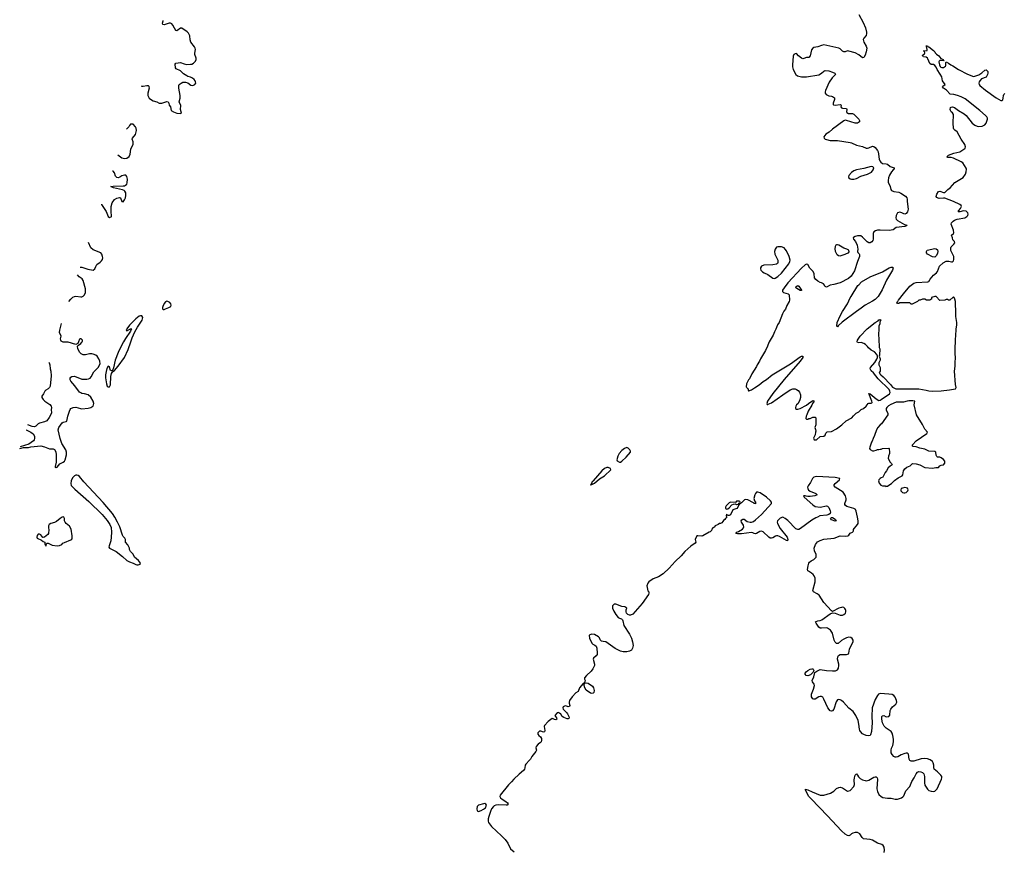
# Model space of a CAD drawing. Header units: inches. Extents: x 2005975 to 2217453, y 644152 to 846769.
# Tile 96 of 162: x 2052991 to 2068783, y 771830 to 785168. Entities that reach past the tile are written whole.
import ezdxf

# ---------------------------------------------------------------- set-up
doc = ezdxf.new("R2010")
doc.units = ezdxf.units.IN
doc.header["$MEASUREMENT"] = 0
for name, color, linetype in [('C0757', 7, 'Continuous'), ('C0758', 7, 'Continuous'), ('C0767', 7, 'Continuous'), ('C0768', 7, 'Continuous')]:
    doc.layers.add(name, color=color, linetype=linetype)

msp = doc.modelspace()

# ---------------------------------------------------------------- linework, layer by layer
at = {"layer": 'C0757', "color": 6, "elevation": 400}
for points in [[(2052991, 778288), (2053053, 778307), (2053130, 778308), (2053170, 778316), (2053330, 778333), (2053390, 778318), (2053470, 778286), (2053530, 778285), (2053550, 778276), (2053570, 778235), (2053575, 778190), (2053576, 778070), (2053562, 778002), (2053562, 777990), (2053570, 777981), (2053574, 777986), (2053590, 777990), (2053637, 778043), (2053690, 778071), (2053710, 778090), (2053721, 778110), (2053743, 778190), (2053743, 778230), (2053733, 778270), (2053669, 778369), (2053640, 778450), (2053609, 778590), (2053621, 778630), (2053670, 778703), (2053687, 778713), (2053736, 778724), (2053749, 778731), (2053765, 778810), (2053790, 778890), (2053802, 778918), (2053813, 778930), (2053850, 778947), (2053890, 778954), (2053965, 778930), (2053990, 778926), (2054090, 778937), (2054130, 778947), (2054150, 778957), (2054167, 778970), (2054176, 778990), (2054179, 779010), (2054170, 779050), (2054130, 779112), (2054090, 779150), (2054030, 779170), (2053990, 779174), (2053970, 779181), (2053950, 779196), (2053878, 779298), (2053810, 779370), (2053802, 779390), (2053801, 779419), (2053810, 779435), (2053830, 779448), (2053870, 779450), (2053990, 779405), (2054070, 779400), (2054094, 779406), (2054119, 779421), (2054138, 779442), (2054178, 779522), (2054249, 779590), (2054283, 779650), (2054278, 779690), (2054261, 779730), (2054232, 779772), (2054210, 779790), (2054170, 779805), (2054150, 779808), (2054110, 779807), (2054047, 779793), (2054010, 779793), (2053975, 779810), (2053956, 779830), (2053926, 779890), (2053921, 779930), (2053932, 779948), (2053970, 779975), (2053990, 779996), (2053992, 780000)], [(2053933, 780000), (2053924, 779976), (2053890, 779961), (2053770, 779998), (2053690, 779996), (2053679, 779999), (2053677, 780000)], [(2054656, 780000), (2054607, 779913), (2054570, 779830), (2054525, 779710), (2054497, 779583), (2054478, 779542), (2054470, 779537), (2054450, 779541), (2054430, 779595), (2054410, 779609), (2054390, 779576), (2054376, 779524), (2054370, 779470), (2054370, 779425), (2054381, 779330), (2054392, 779290), (2054410, 779278), (2054430, 779282), (2054448, 779310), (2054455, 779445), (2054466, 779494), (2054482, 779518), (2054510, 779539), (2054570, 779612), (2054671, 779750), (2054730, 779879), (2054774, 780000)], [(2053456, 779675), (2053464, 779664), (2053476, 779630), (2053479, 779570), (2053490, 779530), (2053494, 779454), (2053478, 779290), (2053468, 779270), (2053450, 779250), (2053410, 779226), (2053392, 779210), (2053374, 779166), (2053348, 779130), (2053346, 779110), (2053370, 779074), (2053393, 779050), (2053474, 778994), (2053498, 778970), (2053501, 778950), (2053496, 778910), (2053502, 778870), (2053500, 778860), (2053464, 778790), (2053424, 778736), (2053390, 778717), (2053310, 778697), (2053290, 778686), (2053250, 778650), (2053230, 778640), (2053190, 778641), (2053120, 778669)], [(2053093, 778591), (2053095, 778590), (2053170, 778553), (2053208, 778528), (2053228, 778490), (2053230, 778450), (2053223, 778430), (2053210, 778415), (2053138, 778362), (2053001, 778316)]]:
    msp.add_lwpolyline(points, dxfattribs=at)
for points in [[(2053910, 777865), (2053890, 777863), (2053868, 777852), (2053838, 777822), (2053818, 777770), (2053811, 777730), (2053819, 777699), (2053878, 777638), (2054098, 777438), (2054313, 777233), (2054396, 777136), (2054439, 777070), (2054456, 777024), (2054466, 776950), (2054461, 776870), (2054452, 776812), (2054424, 776730), (2054423, 776710), (2054433, 776690), (2054537, 776637), (2054638, 776558), (2054710, 776493), (2054750, 776471), (2054812, 776450), (2054852, 776430), (2054870, 776424), (2054890, 776424), (2054922, 776438), (2054929, 776450), (2054896, 776496), (2054833, 776550), (2054810, 776595), (2054770, 776638), (2054755, 776670), (2054754, 776690), (2054725, 776745), (2054690, 776790), (2054687, 776830), (2054680, 776850), (2054650, 776880), (2054639, 776899), (2054595, 777035), (2054562, 777110), (2054518, 777190), (2054478, 777250), (2054330, 777423), (2054018, 777758), (2053950, 777840), (2053930, 777858)], [(2053690, 777193), (2053670, 777189), (2053639, 777170), (2053581, 777119), (2053550, 777105), (2053492, 777088), (2053464, 777070), (2053451, 777050), (2053453, 777013), (2053461, 776990), (2053454, 776930), (2053441, 776910), (2053391, 776870), (2053370, 776862), (2053364, 776864), (2053330, 776908), (2053310, 776919), (2053290, 776917), (2053270, 776893), (2053265, 776870), (2053271, 776850), (2053341, 776821), (2053370, 776798), (2053392, 776790), (2053394, 776750), (2053404, 776744), (2053410, 776727), (2053415, 776730), (2053420, 776760), (2053429, 776771), (2053450, 776771), (2053510, 776742), (2053590, 776732), (2053630, 776735), (2053669, 776750), (2053684, 776770), (2053710, 776784), (2053810, 776824), (2053825, 776835), (2053831, 776850), (2053832, 776890), (2053815, 776995), (2053790, 777045), (2053736, 777090), (2053721, 777110), (2053712, 777130), (2053709, 777170), (2053698, 777190)]]:
    msp.add_lwpolyline(points, close=True, dxfattribs=at)
at = {"layer": 'C0758', "color": 6, "elevation": 400}
for points in [[(2054939, 784106), (2054950, 784102), (2054970, 784101), (2055033, 784113), (2055050, 784111), (2055060, 784100), (2055065, 784090), (2055066, 784070), (2055045, 783990), (2055044, 783950), (2055070, 783910), (2055090, 783894), (2055130, 783869), (2055190, 783850), (2055230, 783830), (2055250, 783828), (2055270, 783831), (2055350, 783856), (2055370, 783852), (2055385, 783830), (2055390, 783798), (2055408, 783768), (2055422, 783710), (2055457, 783690), (2055514, 783670), (2055577, 783663), (2055587, 783670), (2055568, 783730), (2055574, 783790), (2055550, 783850), (2055564, 783910), (2055567, 783950), (2055545, 784070), (2055546, 784110), (2055551, 784129), (2055579, 784150), (2055610, 784164), (2055648, 784168), (2055690, 784157), (2055738, 784118), (2055770, 784112), (2055802, 784130), (2055814, 784150), (2055813, 784170), (2055806, 784190), (2055790, 784210), (2055762, 784230), (2055730, 784247), (2055690, 784255), (2055670, 784265), (2055620, 784300), (2055568, 784350), (2055501, 784381), (2055490, 784394), (2055484, 784456), (2055494, 784470), (2055570, 784483), (2055630, 784460), (2055670, 784450), (2055730, 784452), (2055750, 784456), (2055777, 784470), (2055810, 784504), (2055822, 784530), (2055822, 784550), (2055801, 784610), (2055800, 784630), (2055809, 784690), (2055804, 784710), (2055795, 784730), (2055738, 784810), (2055727, 784847), (2055718, 784910), (2055699, 784950), (2055675, 784975), (2055590, 785031), (2055570, 785030), (2055510, 784989), (2055495, 784995), (2055472, 785032), (2055450, 785082), (2055430, 785103), (2055410, 785112), (2055387, 785113), (2055310, 785088), (2055288, 785090), (2055284, 785110), (2055291, 785150), (2055291, 785153)], [(2054567, 783001), (2054630, 782955), (2054670, 782942), (2054710, 782946), (2054747, 782973), (2054765, 783010), (2054776, 783090), (2054811, 783170), (2054811, 783210), (2054796, 783250), (2054803, 783270), (2054850, 783326), (2054865, 783390), (2054861, 783430), (2054850, 783451), (2054810, 783491), (2054790, 783495), (2054768, 783490), (2054751, 783470), (2054742, 783450), (2054728, 783432), (2054705, 783410)], [(2054301, 782208), (2054305, 782205), (2054377, 782090), (2054410, 782011), (2054430, 781998), (2054456, 782004), (2054466, 782010), (2054457, 782097), (2054458, 782170), (2054474, 782230), (2054510, 782285), (2054550, 782305), (2054590, 782316), (2054610, 782310), (2054631, 782251), (2054650, 782248), (2054670, 782277), (2054688, 782310), (2054696, 782350), (2054691, 782390), (2054678, 782418), (2054668, 782428), (2054640, 782440), (2054494, 782470), (2054455, 782490), (2054490, 782496), (2054650, 782501), (2054670, 782503), (2054690, 782512), (2054707, 782530), (2054715, 782550), (2054718, 782610), (2054710, 782655), (2054692, 782672), (2054670, 782674), (2054630, 782664), (2054596, 782644), (2054570, 782634), (2054550, 782637), (2054530, 782658), (2054510, 782710), (2054490, 782737), (2054480, 782740)], [(2053961, 781198), (2053970, 781199), (2053990, 781197), (2054086, 781166), (2054171, 781150), (2054198, 781170), (2054211, 781209), (2054230, 781242), (2054283, 781277), (2054302, 781298), (2054317, 781323), (2054323, 781350), (2054322, 781370), (2054310, 781409), (2054294, 781430), (2054170, 781478), (2054131, 781510), (2054095, 781597)], [(2053777, 780647), (2053810, 780684), (2053844, 780716), (2053870, 780729), (2053890, 780732), (2053970, 780722), (2053990, 780725), (2054010, 780733), (2054030, 780754), (2054045, 780790), (2054045, 780850), (2054010, 780986), (2053993, 781010), (2053946, 781046), (2053920, 781076)], [(2053677, 780000), (2053659, 780010), (2053650, 780030), (2053648, 780050), (2053654, 780090), (2053632, 780150), (2053636, 780190), (2053660, 780293)], [(2054774, 780000), (2054797, 780063), (2054839, 780161), (2054881, 780239), (2054955, 780350), (2054963, 780370), (2054964, 780390), (2054950, 780417), (2054930, 780420), (2054910, 780412), (2054856, 780370), (2054755, 780270), (2054709, 780210), (2054706, 780194), (2054700, 780190), (2054702, 780182), (2054710, 780176), (2054770, 780210), (2054790, 780210), (2054780, 780200), (2054771, 780170), (2054687, 780053), (2054656, 780000)], [(2053992, 780000), (2053996, 780010), (2053997, 780030), (2053990, 780041), (2053975, 780050), (2053962, 780050), (2053950, 780042), (2053933, 780000)]]:
    msp.add_lwpolyline(points, dxfattribs=at)
msp.add_lwpolyline([(2055350, 780651), (2055330, 780641), (2055310, 780618), (2055285, 780570), (2055280, 780550), (2055283, 780530), (2055290, 780522), (2055310, 780522), (2055330, 780528), (2055385, 780550), (2055415, 780570), (2055423, 780590), (2055416, 780610), (2055401, 780630), (2055367, 780647)], close=True, dxfattribs=at)
at = {"layer": 'C0767', "color": 6, "elevation": 400}
for points in [[(2065011, 780000), (2065005, 779990), (2064985, 779930), (2064955, 779865), (2064871, 779729), (2064858, 779690), (2064818, 779630), (2064810, 779608), (2064732, 779490), (2064698, 779410), (2064681, 779390), (2064650, 779326), (2064642, 779282), (2064654, 779270), (2064658, 779258), (2064672, 779252), (2064678, 779218), (2064690, 779214), (2064698, 779222), (2064730, 779231), (2064775, 779265), (2064849, 779310), (2064917, 779363), (2064970, 779395), (2065062, 779470), (2065353, 779650), (2065510, 779763), (2065530, 779771), (2065550, 779771), (2065550, 779750), (2065510, 779690), (2065250, 779396), (2065070, 779173), (2064986, 779050), (2064974, 779010), (2064978, 778998), (2064990, 778994), (2064998, 779002), (2065050, 779021), (2065230, 779151), (2065350, 779231), (2065390, 779245), (2065430, 779245), (2065450, 779239), (2065479, 779219), (2065496, 779196), (2065516, 779150), (2065516, 779110), (2065506, 779070), (2065494, 779046), (2065471, 779009), (2065452, 778990), (2065442, 778970), (2065434, 778950), (2065434, 778930), (2065450, 778922), (2065470, 778922), (2065510, 778931), (2065612, 778988), (2065645, 779015), (2065710, 779058), (2065730, 779054), (2065731, 779050), (2065706, 779014), (2065694, 778986), (2065638, 778890), (2065618, 778830), (2065605, 778810), (2065602, 778770), (2065610, 778762), (2065630, 778762), (2065649, 778771), (2065670, 778772), (2065710, 778791), (2065750, 778794), (2065760, 778780), (2065762, 778670), (2065742, 778630), (2065752, 778612), (2065753, 778593), (2065762, 778570), (2065754, 778550), (2065752, 778510), (2065725, 778455), (2065732, 778432), (2065747, 778427), (2065770, 778431), (2065830, 778483), (2065890, 778491), (2065910, 778506), (2065922, 778538), (2065944, 778556), (2066010, 778561), (2066090, 778604), (2066179, 778670), (2066248, 778732), (2066339, 778781), (2066365, 778815), (2066405, 778855), (2066450, 778881), (2066486, 778914), (2066527, 778933), (2066566, 778970), (2066598, 779010), (2066610, 779016), (2066650, 779016), (2066659, 779021), (2066664, 779030), (2066660, 779050), (2066610, 779171), (2066630, 779170), (2066726, 779086), (2066770, 779063), (2066790, 779065), (2066810, 779074), (2066944, 779170), (2066951, 779190), (2066949, 779210), (2066935, 779235), (2066761, 779410), (2066685, 779505), (2066650, 779538), (2066632, 779570), (2066636, 779590), (2066705, 779670), (2066739, 779721), (2066748, 779750), (2066748, 779770), (2066736, 779796), (2066700, 779840), (2066648, 779870), (2066606, 779906), (2066590, 779928), (2066558, 779958), (2066530, 779975), (2066490, 779989), (2066450, 779985), (2066429, 779989), (2066423, 780000)], [(2066771, 780000), (2066771, 779990), (2066778, 779970), (2066778, 779910), (2066785, 779890), (2066782, 779790), (2066774, 779770), (2066792, 779730), (2066792, 779708), (2066773, 779667), (2066772, 779650), (2066772, 779630), (2066792, 779590), (2066792, 779530), (2066774, 779510), (2066782, 779502), (2066785, 779490), (2066803, 779470), (2066839, 779439), (2066958, 779318), (2066990, 779273), (2067042, 779250), (2067410, 779246), (2067528, 779228), (2067570, 779215), (2067630, 779209), (2067770, 779214), (2067902, 779230), (2067999, 779250), (2068009, 779270), (2067998, 779318), (2067986, 779530), (2067996, 779610), (2067993, 779687), (2067999, 779730), (2067996, 779830), (2067997, 779923), (2068003, 779990), (2068002, 780000)], [(2066857, 771810), (2066861, 771850), (2066855, 771895), (2066841, 771921), (2066817, 771937), (2066750, 771961), (2066670, 772011), (2066630, 772021), (2066527, 772030), (2066501, 772050), (2066464, 772110), (2066430, 772131), (2066390, 772134), (2066356, 772124), (2066330, 772110), (2066310, 772090), (2066290, 772080), (2066270, 772082), (2066230, 772103), (2066170, 772158), (2065950, 772400), (2065683, 772670), (2065649, 772710), (2065592, 772810), (2065595, 772825), (2065630, 772818), (2065702, 772782), (2065830, 772732), (2065850, 772729), (2065890, 772732), (2065995, 772765), (2066047, 772793), (2066090, 772838), (2066130, 772856), (2066150, 772860), (2066190, 772850), (2066250, 772805), (2066270, 772796), (2066290, 772798), (2066310, 772808), (2066370, 772871), (2066378, 772902), (2066376, 772970), (2066379, 773010), (2066390, 773051), (2066410, 773074), (2066430, 773054), (2066445, 773025), (2066470, 772999), (2066510, 772976), (2066550, 772964), (2066570, 772963), (2066610, 772973), (2066690, 773018), (2066710, 773027), (2066730, 773025), (2066742, 773010), (2066748, 772988), (2066738, 772830), (2066747, 772787), (2066770, 772743), (2066810, 772709), (2066836, 772696), (2066910, 772683), (2066970, 772682), (2067030, 772667), (2067070, 772666), (2067132, 772690), (2067155, 772705), (2067170, 772720), (2067202, 772798), (2067270, 772870), (2067299, 772950), (2067337, 773010), (2067367, 773073), (2067390, 773101), (2067410, 773109), (2067446, 773106), (2067473, 773093), (2067492, 773072), (2067504, 773030), (2067502, 772930), (2067511, 772890), (2067550, 772826), (2067570, 772808), (2067610, 772793), (2067650, 772789), (2067667, 772793), (2067706, 772830), (2067776, 772990), (2067782, 773010), (2067782, 773030), (2067767, 773050), (2067710, 773107), (2067660, 773150), (2067652, 773170), (2067651, 773210), (2067644, 773250), (2067632, 773270), (2067595, 773295), (2067550, 773313), (2067510, 773318), (2067450, 773312), (2067330, 773276), (2067290, 773274), (2067267, 773287), (2067255, 773310), (2067246, 773386), (2067230, 773402), (2067210, 773404), (2067190, 773399), (2067130, 773375), (2067074, 773346), (2067050, 773340), (2067030, 773341), (2067010, 773350), (2066982, 773382), (2066971, 773410), (2066966, 773450), (2066975, 773485), (2066995, 773530), (2067008, 773588), (2067008, 773628), (2066997, 773690), (2066985, 773725), (2066966, 773750), (2066886, 773806), (2066857, 773837), (2066830, 773890), (2066817, 773950), (2066821, 773990), (2066830, 774005), (2066850, 774007), (2066890, 773988), (2066932, 773990), (2066948, 774012), (2066954, 774090), (2066961, 774110), (2066990, 774146), (2067044, 774190), (2067057, 774223), (2067053, 774250), (2067030, 774302), (2067009, 774329), (2066983, 774343), (2066933, 774353), (2066790, 774361), (2066767, 774353), (2066747, 774330), (2066713, 774267), (2066666, 774130), (2066661, 773990), (2066664, 773890), (2066654, 773750), (2066639, 773701), (2066630, 773690), (2066610, 773685), (2066570, 773687), (2066530, 773702), (2066510, 773716), (2066478, 773750), (2066464, 773770), (2066458, 773790), (2066451, 773869), (2066438, 773930), (2066404, 774010), (2066359, 774070), (2066290, 774125), (2066202, 774222), (2066170, 774250), (2066150, 774262), (2066130, 774267), (2066110, 774261), (2066089, 774230), (2066050, 774109), (2066030, 774085), (2066010, 774076), (2065990, 774086), (2065952, 774132), (2065890, 774270), (2065870, 774302), (2065850, 774311), (2065830, 774313), (2065810, 774306), (2065750, 774271), (2065730, 774268), (2065710, 774278), (2065692, 774310), (2065689, 774330), (2065692, 774350), (2065724, 774430), (2065738, 774490), (2065732, 774512), (2065707, 774547), (2065704, 774570), (2065730, 774628), (2065744, 774696), (2065778, 774722), (2065830, 774744), (2065930, 774730), (2066030, 774723), (2066074, 774726), (2066110, 774742), (2066125, 774770), (2066131, 774809), (2066130, 774830), (2066110, 774910), (2066113, 774947), (2066123, 774970), (2066150, 774989), (2066250, 774987), (2066270, 774991), (2066282, 774998), (2066292, 775010), (2066302, 775070), (2066314, 775110), (2066357, 775190), (2066358, 775218), (2066345, 775245), (2066319, 775259), (2066290, 775265), (2066250, 775255), (2066210, 775233), (2066173, 775210), (2066116, 775164), (2066110, 775161), (2066090, 775165), (2066070, 775187), (2066056, 775216), (2066030, 775330), (2065996, 775376), (2065950, 775410), (2065927, 775413), (2065850, 775409), (2065830, 775411), (2065807, 775427), (2065765, 775490), (2065757, 775510), (2065764, 775516), (2065790, 775527), (2065830, 775531), (2065859, 775541), (2065990, 775641), (2066030, 775654), (2066069, 775651), (2066150, 775618), (2066190, 775620), (2066212, 775630), (2066234, 775650), (2066243, 775670), (2066242, 775690), (2066236, 775710), (2066226, 775726), (2066210, 775738), (2066190, 775745), (2066170, 775743), (2066131, 775730), (2066030, 775678), (2066010, 775688), (2065890, 775821), (2065816, 775936), (2065782, 775962), (2065723, 775990), (2065713, 776013), (2065748, 776150), (2065748, 776210), (2065732, 776250), (2065717, 776270), (2065690, 776292), (2065641, 776321), (2065631, 776331), (2065626, 776350), (2065636, 776410), (2065647, 776450), (2065658, 776470), (2065686, 776490), (2065730, 776512), (2065750, 776530), (2065763, 776550), (2065767, 776570), (2065763, 776590), (2065738, 776650), (2065736, 776690), (2065755, 776750), (2065787, 776793), (2065830, 776816), (2065890, 776837), (2066053, 776850), (2066150, 776888), (2066238, 776882), (2066275, 776890), (2066290, 776901), (2066310, 776931), (2066350, 776951), (2066359, 776961), (2066365, 776970), (2066364, 776990), (2066375, 777010), (2066412, 777048), (2066437, 777090), (2066439, 777130), (2066430, 777189), (2066407, 777287), (2066397, 777310), (2066390, 777319), (2066370, 777329), (2066259, 777359), (2066236, 777376), (2066226, 777390), (2066224, 777410), (2066247, 777470), (2066249, 777490), (2066236, 777530), (2066196, 777590), (2066070, 777670), (2066055, 777690), (2066055, 777710), (2066068, 777730), (2066142, 777790), (2066144, 777810), (2066068, 777828), (2065770, 777841), (2065730, 777832), (2065708, 777812), (2065674, 777746), (2065636, 777690), (2065628, 777670), (2065630, 777650), (2065645, 777625), (2065667, 777607), (2065762, 777570), (2065784, 777550), (2065746, 777534), (2065670, 777522), (2065630, 777521), (2065604, 777524), (2065589, 777531), (2065567, 777533), (2065563, 777530), (2065573, 777510), (2065710, 777386), (2065750, 777363), (2065830, 777349), (2065930, 777372), (2065950, 777366), (2065970, 777344), (2065992, 777290), (2065996, 777270), (2065990, 777250), (2065970, 777232), (2065937, 777223), (2065827, 777213), (2065785, 777190), (2065759, 777181), (2065697, 777143), (2065515, 777005), (2065489, 776991), (2065470, 776990), (2065442, 777002), (2065310, 777136), (2065270, 777170), (2065230, 777187), (2065190, 777176), (2065147, 777130), (2065141, 777110), (2065144, 777090), (2065190, 777010), (2065300, 776870), (2065312, 776830), (2065308, 776812), (2065290, 776814), (2065180, 776880), (2065150, 776891), (2065130, 776892), (2065114, 776886), (2065070, 776859), (2065050, 776852), (2065030, 776855), (2065007, 776870), (2064915, 776955), (2064890, 776965), (2064860, 776960), (2064810, 776929), (2064790, 776923), (2064770, 776927), (2064750, 776939), (2064730, 776942), (2064570, 776921), (2064503, 776923), (2064478, 776930), (2064495, 776950), (2064521, 776959), (2064583, 776997), (2064601, 777019), (2064604, 777030), (2064600, 777060), (2064567, 777110), (2064561, 777130), (2064571, 777149), (2064590, 777159), (2064610, 777156), (2064661, 777121), (2064707, 777107), (2064730, 777109), (2064760, 777120), (2064794, 777146), (2064888, 777230), (2065051, 777410), (2065048, 777430), (2065033, 777450), (2064970, 777511), (2064870, 777577), (2064832, 777588), (2064810, 777588), (2064791, 777569), (2064782, 777550), (2064766, 777490), (2064776, 777450), (2064791, 777431), (2064795, 777410), (2064790, 777402), (2064786, 777406), (2064770, 777408), (2064759, 777419), (2064670, 777465), (2064630, 777473), (2064615, 777465), (2064570, 777418), (2064562, 777418), (2064550, 777406), (2064538, 777402), (2064534, 777390), (2064522, 777378), (2064511, 777350), (2064495, 777330), (2064430, 777309), (2064390, 777229), (2064370, 777215), (2064356, 777216), (2064342, 777222), (2064330, 777238), (2064325, 777235), (2064322, 777210), (2064334, 777190), (2064311, 777169), (2064302, 777150), (2064282, 777138), (2064270, 777118), (2064250, 777098), (2064230, 777088), (2064213, 777087), (2064194, 777070), (2064147, 777053), (2064131, 777029), (2064110, 777018), (2064090, 776998), (2064085, 776975), (2064066, 776954), (2064050, 776949), (2063950, 776889), (2063930, 776886), (2063870, 776892), (2063851, 776889), (2063825, 776830), (2063838, 776790), (2063823, 776770), (2063755, 776725), (2063660, 776640), (2063599, 776570), (2063503, 776477), (2063406, 776370), (2063310, 776282), (2063235, 776230), (2063150, 776203), (2063083, 776150), (2063064, 776130), (2063051, 776090), (2063067, 776010), (2063083, 775990), (2063083, 775970), (2063075, 775950), (2062976, 775804), (2062825, 775635), (2062790, 775616), (2062770, 775616), (2062746, 775626), (2062725, 775650), (2062718, 775670), (2062719, 775701), (2062729, 775730), (2062695, 775750), (2062650, 775759), (2062550, 775793), (2062527, 775793), (2062498, 775770), (2062501, 775730), (2062514, 775690), (2062523, 775683), (2062552, 775630), (2062590, 775582), (2062609, 775570), (2062641, 775561), (2062661, 775541), (2062667, 775527), (2062679, 775450), (2062771, 775311), (2062803, 775250), (2062822, 775190), (2062828, 775130), (2062822, 775090), (2062802, 775058), (2062770, 775038), (2062730, 775029), (2062672, 775032), (2062630, 775040), (2062542, 775082), (2062390, 775189), (2062350, 775193), (2062322, 775202), (2062302, 775222), (2062290, 775252), (2062274, 775270), (2062210, 775306), (2062167, 775313), (2062137, 775303), (2062127, 775293), (2062131, 775250), (2062167, 775170), (2062186, 775150), (2062218, 775138), (2062239, 775119), (2062249, 775090), (2062255, 775010), (2062252, 774988), (2062237, 774963), (2062196, 774930), (2062189, 774910), (2062212, 774830), (2062211, 774810), (2062184, 774756), (2062159, 774721), (2062083, 774650), (2062049, 774610), (2062050, 774590), (2062062, 774570), (2062053, 774547), (2062038, 774522), (2062030, 774523), (2061970, 774452), (2061947, 774393), (2061910, 774371), (2061850, 774307), (2061811, 774250), (2061803, 774223), (2061804, 774204), (2061816, 774170), (2061810, 774154), (2061790, 774150), (2061750, 774161), (2061730, 774159), (2061710, 774146), (2061704, 774130), (2061709, 774110), (2061759, 774059), (2061775, 774035), (2061798, 773990), (2061803, 773970), (2061799, 773961), (2061790, 773954), (2061770, 773954), (2061716, 773976), (2061694, 773994), (2061670, 774029), (2061650, 774045), (2061630, 774056), (2061610, 774052), (2061575, 774010), (2061583, 773990), (2061601, 773970), (2061605, 773950), (2061590, 773940), (2061570, 773943), (2061550, 773957), (2061530, 773960), (2061510, 773947), (2061465, 773910), (2061407, 773850), (2061401, 773830), (2061414, 773770), (2061410, 773748), (2061390, 773739), (2061350, 773755), (2061330, 773755), (2061310, 773740), (2061304, 773730), (2061304, 773710), (2061317, 773690), (2061344, 773664), (2061358, 773638), (2061362, 773610), (2061354, 773586), (2061345, 773575), (2061308, 773550), (2061274, 773510), (2061269, 773490), (2061280, 773450), (2061271, 773429), (2061205, 773350), (2061186, 773310), (2061170, 773290), (2061110, 773230), (2061097, 773210), (2061094, 773170), (2061087, 773150), (2061071, 773129), (2061000, 773070), (2060914, 772990), (2060877, 772943), (2060830, 772896), (2060698, 772730), (2060693, 772710), (2060703, 772690), (2060728, 772668), (2060790, 772630), (2060814, 772610), (2060824, 772590), (2060807, 772573), (2060792, 772568), (2060670, 772576), (2060629, 772571), (2060601, 772559), (2060589, 772550), (2060560, 772510), (2060542, 772470), (2060516, 772390), (2060507, 772350), (2060506, 772314), (2060512, 772290), (2060525, 772270), (2060560, 772230), (2060721, 772081), (2060778, 772018), (2060822, 771962), (2060862, 771870), (2060922, 771822)]]:
    msp.add_lwpolyline(points, dxfattribs=at)
for points in [[(2067316, 779056), (2067253, 779053), (2067225, 779050), (2067167, 779033), (2067090, 779036), (2067050, 779033), (2066965, 778995), (2066927, 778973), (2066898, 778950), (2066889, 778930), (2066888, 778910), (2066915, 778850), (2066914, 778830), (2066813, 778687), (2066790, 778669), (2066756, 778630), (2066731, 778590), (2066702, 778498), (2066678, 778450), (2066665, 778410), (2066651, 778390), (2066625, 778310), (2066622, 778290), (2066630, 778274), (2066670, 778252), (2066690, 778252), (2066730, 778262), (2066750, 778272), (2066770, 778272), (2066790, 778282), (2066810, 778282), (2066830, 778292), (2066930, 778294), (2066934, 778290), (2066934, 778270), (2066942, 778250), (2066942, 778210), (2066925, 778170), (2066922, 778130), (2066952, 778070), (2066974, 778050), (2066982, 778030), (2066970, 778018), (2066951, 778009), (2066921, 777979), (2066891, 777930), (2066870, 777908), (2066834, 777830), (2066810, 777822), (2066790, 777809), (2066771, 777790), (2066765, 777770), (2066774, 777734), (2066802, 777702), (2066830, 777692), (2066870, 777692), (2066890, 777682), (2066894, 777686), (2066910, 777688), (2066945, 777715), (2066972, 777730), (2067022, 777778), (2067081, 777819), (2067144, 777850), (2067153, 777867), (2067167, 777930), (2067190, 777967), (2067221, 777990), (2067273, 778010), (2067312, 778048), (2067370, 778047), (2067427, 778027), (2067510, 777988), (2067630, 777976), (2067687, 777987), (2067730, 777987), (2067749, 778011), (2067770, 778026), (2067810, 778031), (2067827, 778053), (2067831, 778070), (2067827, 778090), (2067810, 778116), (2067770, 778142), (2067750, 778149), (2067712, 778152), (2067702, 778162), (2067690, 778182), (2067687, 778230), (2067670, 778245), (2067570, 778249), (2067510, 778280), (2067430, 778297), (2067370, 778318), (2067322, 778322), (2067309, 778330), (2067312, 778350), (2067369, 778411), (2067542, 778530), (2067549, 778550), (2067510, 778599), (2067473, 778673), (2067375, 778830), (2067338, 778990), (2067346, 779050)], [(2062730, 778308), (2062690, 778292), (2062650, 778258), (2062604, 778210), (2062585, 778170), (2062569, 778110), (2062574, 778094), (2062610, 778071), (2062630, 778074), (2062650, 778085), (2062720, 778150), (2062789, 778230), (2062789, 778250), (2062775, 778270), (2062750, 778296)], [(2062410, 777988), (2062370, 777969), (2062330, 777930), (2062190, 777774), (2062181, 777759), (2062170, 777751), (2062165, 777735), (2062158, 777730), (2062159, 777721), (2062148, 777710), (2062150, 777706), (2062170, 777711), (2062210, 777737), (2062290, 777805), (2062370, 777854), (2062475, 777950), (2062469, 777970), (2062430, 777987)], [(2067190, 777664), (2067150, 777657), (2067130, 777648), (2067123, 777630), (2067124, 777610), (2067150, 777587), (2067170, 777579), (2067190, 777579), (2067210, 777587), (2067234, 777610), (2067239, 777630), (2067230, 777655)], [(2064530, 777446), (2064490, 777446), (2064470, 777426), (2064390, 777429), (2064370, 777417), (2064321, 777370), (2064311, 777350), (2064312, 777330), (2064322, 777322), (2064330, 777318), (2064350, 777325), (2064370, 777338), (2064414, 777386), (2064440, 777400), (2064470, 777402), (2064490, 777394), (2064522, 777398), (2064527, 777413), (2064542, 777418), (2064546, 777430), (2064542, 777442)], [(2066070, 777126), (2066010, 777149), (2065998, 777170), (2066010, 777182), (2066030, 777183), (2066056, 777170), (2066078, 777150), (2066081, 777141), (2066094, 777130), (2066090, 777128)], [(2065630, 774646), (2065607, 774650), (2065589, 774670), (2065591, 774690), (2065605, 774710), (2065631, 774730), (2065670, 774749), (2065695, 774755), (2065710, 774755), (2065720, 774750), (2065727, 774730), (2065719, 774701), (2065677, 774663)], [(2062170, 774359), (2062148, 774368), (2062076, 774416), (2062056, 774450), (2062045, 774490), (2062043, 774517), (2062050, 774519), (2062053, 774527), (2062087, 774533), (2062110, 774527), (2062177, 774477), (2062196, 774450), (2062205, 774410), (2062202, 774378), (2062190, 774364)], [(2060450, 772595), (2060430, 772594), (2060351, 772570), (2060326, 772550), (2060321, 772510), (2060330, 772482), (2060350, 772471), (2060390, 772483), (2060430, 772504), (2060461, 772530), (2060478, 772570), (2060467, 772587)]]:
    msp.add_lwpolyline(points, close=True, dxfattribs=at)
at = {"layer": 'C0768', "color": 6, "elevation": 400}
for points in [[(2066451, 785251), (2066521, 785121), (2066555, 785035), (2066573, 784970), (2066574, 784946), (2066567, 784913), (2066529, 784870), (2066521, 784850), (2066530, 784810), (2066570, 784746), (2066577, 784710), (2066566, 784650), (2066550, 784599), (2066530, 784561), (2066510, 784557), (2066450, 784602), (2066390, 784635), (2066290, 784665), (2066270, 784666), (2066230, 784654), (2066210, 784654), (2066190, 784665), (2066150, 784702), (2066130, 784711), (2065890, 784763), (2065850, 784754), (2065790, 784731), (2065730, 784720), (2065710, 784710), (2065690, 784685), (2065670, 784590), (2065650, 784562), (2065610, 784560), (2065570, 784544), (2065550, 784542), (2065530, 784551), (2065483, 784590), (2065450, 784626), (2065430, 784623), (2065410, 784609), (2065398, 784582), (2065386, 784446), (2065386, 784410), (2065396, 784370), (2065438, 784290), (2065464, 784270), (2065530, 784250), (2065609, 784251), (2065810, 784284), (2065850, 784309), (2065890, 784345), (2065910, 784351), (2065970, 784347), (2066030, 784328), (2066066, 784310), (2066076, 784290), (2066022, 784238), (2065974, 784166), (2065916, 784030), (2065910, 784010), (2065912, 783990), (2065928, 783970), (2065950, 783955), (2065970, 783947), (2066010, 783944), (2066030, 783938), (2066057, 783917), (2066061, 783910), (2066060, 783890), (2066039, 783830), (2066039, 783810), (2066044, 783804), (2066070, 783796), (2066150, 783807), (2066160, 783800), (2066164, 783790), (2066163, 783770), (2066174, 783754), (2066188, 783748), (2066250, 783741), (2066257, 783730), (2066251, 783690), (2066258, 783678), (2066286, 783666), (2066350, 783664), (2066370, 783653), (2066448, 783570), (2066459, 783550), (2066458, 783530), (2066429, 783511), (2066392, 783508), (2066250, 783553), (2066230, 783556), (2066210, 783548), (2066027, 783413), (2065975, 783365), (2065919, 783330), (2065890, 783290), (2065896, 783270), (2065912, 783252), (2065930, 783244), (2065990, 783233), (2066110, 783232), (2066310, 783199), (2066332, 783192), (2066410, 783153), (2066510, 783132), (2066570, 783110), (2066590, 783108), (2066610, 783113), (2066670, 783142), (2066690, 783136), (2066710, 783120), (2066750, 783069), (2066758, 783050), (2066768, 783010), (2066777, 782930), (2066785, 782905), (2066801, 782881), (2066830, 782859), (2066890, 782857), (2066910, 782850), (2066954, 782814), (2067016, 782790), (2067018, 782770), (2067000, 782760), (2066972, 782728), (2066943, 782677), (2066924, 782630), (2066920, 782590), (2066923, 782563), (2066953, 782490), (2066965, 782445), (2066976, 782430), (2067010, 782413), (2067090, 782402), (2067126, 782386), (2067196, 782336), (2067220, 782310), (2067224, 782290), (2067224, 782250), (2067242, 782130), (2067231, 782089), (2067210, 782061), (2067190, 782049), (2067170, 782053), (2067141, 782070), (2067110, 782080), (2067070, 782071), (2067050, 782028), (2067045, 781990), (2067051, 781970), (2067071, 781950), (2067185, 781885), (2067225, 781870), (2067204, 781856), (2067188, 781852), (2067050, 781833), (2067001, 781799), (2066970, 781790), (2066947, 781787), (2066790, 781793), (2066750, 781790), (2066719, 781781), (2066693, 781767), (2066679, 781741), (2066678, 781650), (2066672, 781628), (2066656, 781604), (2066630, 781591), (2066610, 781591), (2066584, 781604), (2066510, 781682), (2066481, 781701), (2066430, 781701), (2066390, 781690), (2066365, 781675), (2066361, 781670), (2066366, 781650), (2066397, 781610), (2066423, 781550), (2066436, 781490), (2066431, 781450), (2066435, 781435), (2066454, 781414), (2066460, 781400), (2066463, 781390), (2066459, 781370), (2066427, 781290), (2066378, 781142), (2066327, 781053), (2066284, 781016), (2066150, 780949), (2066050, 780919), (2065992, 780912), (2065930, 780879), (2065921, 780881), (2065910, 780889), (2065901, 780910), (2065881, 780930), (2065850, 780950), (2065830, 780955), (2065793, 780973), (2065760, 781000), (2065741, 781030), (2065732, 781090), (2065716, 781130), (2065664, 781184), (2065630, 781243), (2065610, 781248), (2065590, 781237), (2065530, 781183), (2065312, 780950), (2065252, 780870), (2065228, 780830), (2065227, 780807), (2065243, 780790), (2065318, 780770), (2065335, 780755), (2065338, 780670), (2065331, 780650), (2065295, 780585), (2065274, 780526), (2065248, 780492), (2065225, 780450), (2065171, 780310), (2065146, 780274), (2065127, 780233), (2065118, 780202), (2065097, 780163), (2065078, 780110), (2065011, 780000)], [(2068002, 780000), (2067999, 780050), (2068006, 780094), (2068009, 780210), (2068022, 780270), (2068023, 780310), (2068005, 780410), (2068005, 780530), (2067999, 780570), (2067999, 780650), (2067990, 780686), (2067978, 780710), (2067970, 780718), (2067964, 780716), (2067910, 780668), (2067890, 780668), (2067870, 780678), (2067850, 780678), (2067830, 780668), (2067750, 780666), (2067690, 780726), (2067670, 780728), (2067614, 780710), (2067613, 780687), (2067598, 780682), (2067592, 780668), (2067533, 780667), (2067510, 780686), (2067470, 780686), (2067432, 780668), (2067413, 780667), (2067392, 780648), (2067307, 780607), (2067290, 780606), (2067270, 780626), (2067110, 780626), (2067090, 780618), (2067070, 780618), (2067062, 780630), (2067067, 780633), (2067070, 780650), (2067081, 780659), (2067085, 780670), (2067165, 780770), (2067270, 780893), (2067310, 780928), (2067330, 780940), (2067370, 780953), (2067557, 780963), (2067570, 780971), (2067594, 781006), (2067650, 781071), (2067695, 781110), (2067709, 781131), (2067746, 781214), (2067804, 781270), (2067850, 781295), (2067894, 781294), (2067935, 781285), (2067950, 781287), (2067970, 781301), (2067976, 781324), (2067971, 781369), (2067928, 781468), (2067923, 781490), (2067925, 781510), (2067933, 781527), (2067976, 781570), (2067987, 781590), (2067982, 781610), (2067955, 781635), (2067953, 781670), (2067938, 781710), (2067970, 781738), (2067976, 781750), (2067969, 781790), (2067932, 781890), (2067936, 781910), (2067961, 781939), (2067985, 781955), (2068027, 781967), (2068148, 781990), (2068182, 782010), (2068199, 782030), (2068204, 782050), (2068199, 782070), (2068170, 782099), (2068130, 782101), (2068070, 782087), (2068046, 782086), (2068044, 782090), (2068053, 782110), (2068081, 782139), (2068096, 782170), (2068092, 782190), (2068070, 782204), (2067970, 782253), (2067830, 782303), (2067810, 782306), (2067739, 782299), (2067697, 782317), (2067690, 782330), (2067702, 782370), (2067730, 782412), (2067750, 782418), (2067810, 782398), (2067830, 782398), (2067878, 782442), (2067916, 782470), (2067950, 782516), (2067990, 782556), (2068121, 782639), (2068161, 782690), (2068173, 782730), (2068176, 782770), (2068170, 782788), (2068119, 782870), (2068089, 782890), (2067970, 782948), (2067930, 782956), (2067877, 782957), (2067865, 782965), (2067864, 782970), (2067890, 782995), (2067972, 783028), (2068070, 783048), (2068150, 783101), (2068158, 783110), (2068163, 783130), (2068150, 783165), (2068089, 783250), (2068026, 783370), (2067990, 783397), (2067974, 783414), (2067969, 783430), (2067964, 783510), (2067969, 783649), (2067954, 783674), (2067933, 783690), (2067919, 783710), (2067916, 783730), (2067922, 783758), (2067930, 783766), (2067950, 783769), (2067982, 783762), (2068050, 783713), (2068137, 783657), (2068169, 783629), (2068270, 783508), (2068310, 783476), (2068350, 783459), (2068370, 783454), (2068430, 783462), (2068470, 783482), (2068491, 783510), (2068513, 783570), (2068513, 783590), (2068503, 783610), (2068484, 783630), (2068392, 783712), (2068156, 783896), (2068091, 783931), (2068030, 783954), (2067971, 783969), (2067916, 783976), (2067855, 784035), (2067808, 784070), (2067790, 784091), (2067796, 784104), (2067835, 784130), (2067791, 784190), (2067779, 784250), (2067756, 784296), (2067706, 784370), (2067688, 784408), (2067670, 784432), (2067650, 784447), (2067610, 784451), (2067590, 784466), (2067570, 784504), (2067559, 784539), (2067549, 784549), (2067530, 784565), (2067487, 784570), (2067483, 784583), (2067469, 784590), (2067476, 784604), (2067502, 784618), (2067506, 784630), (2067502, 784662), (2067488, 784670), (2067546, 784674), (2067548, 784690), (2067536, 784736), (2067529, 784750), (2067550, 784750), (2067557, 784737), (2067570, 784734), (2067650, 784673), (2067670, 784651), (2067676, 784636), (2067695, 784615), (2067731, 784590), (2067766, 784546), (2067805, 784530), (2067804, 784524), (2067817, 784510), (2067813, 784507), (2067765, 784515), (2067749, 784511), (2067738, 784502), (2067735, 784490), (2067743, 784443), (2067756, 784416), (2067765, 784405), (2067779, 784399), (2067810, 784399), (2067840, 784420), (2067846, 784434), (2067845, 784475), (2067850, 784490), (2067890, 784471), (2067924, 784444), (2067959, 784430), (2068047, 784367), (2068194, 784294), (2068290, 784259), (2068310, 784260), (2068375, 784285), (2068423, 784317), (2068470, 784360), (2068490, 784364), (2068517, 784337), (2068521, 784310), (2068516, 784290), (2068490, 784248), (2068420, 784220), (2068391, 784190), (2068379, 784170), (2068375, 784150), (2068378, 784130), (2068391, 784111), (2068480, 784040), (2068650, 783917), (2068690, 783891), (2068730, 783872), (2068750, 783873), (2068758, 783882), (2068765, 783910), (2068768, 783950), (2068777, 783970), (2068790, 783985)], [(2066423, 780000), (2066422, 780002), (2066429, 780030), (2066473, 780090), (2066586, 780210), (2066710, 780312), (2066760, 780340), (2066770, 780353), (2066786, 780354), (2066790, 780362), (2066800, 780360), (2066802, 780350), (2066785, 780315), (2066785, 780290), (2066771, 780250), (2066771, 780170), (2066765, 780150), (2066765, 780090), (2066771, 780070), (2066771, 780000)]]:
    msp.add_lwpolyline(points, dxfattribs=at)
for points in [[(2066650, 782816), (2066530, 782784), (2066410, 782760), (2066370, 782742), (2066330, 782716), (2066288, 782670), (2066283, 782650), (2066290, 782630), (2066310, 782616), (2066330, 782610), (2066370, 782610), (2066410, 782623), (2066480, 782660), (2066590, 782689), (2066655, 782725), (2066682, 782758), (2066690, 782790), (2066675, 782810)], [(2066110, 781559), (2066090, 781556), (2066079, 781550), (2066069, 781530), (2066067, 781493), (2066073, 781453), (2066090, 781411), (2066100, 781400), (2066124, 781384), (2066150, 781383), (2066233, 781407), (2066250, 781418), (2066286, 781430), (2066295, 781445), (2066289, 781470), (2066259, 781490), (2066210, 781506), (2066130, 781554)], [(2065150, 781527), (2065130, 781518), (2065110, 781490), (2065096, 781450), (2065103, 781410), (2065150, 781310), (2065153, 781270), (2065143, 781257), (2065130, 781249), (2065070, 781234), (2064925, 781230), (2064890, 781214), (2064875, 781190), (2064873, 781170), (2064880, 781150), (2064905, 781125), (2064930, 781109), (2064990, 781082), (2065070, 781020), (2065090, 781018), (2065110, 781024), (2065150, 781049), (2065210, 781105), (2065325, 781250), (2065345, 781290), (2065346, 781310), (2065333, 781370), (2065290, 781460), (2065270, 781490), (2065250, 781510), (2065210, 781525)], [(2067670, 781358), (2067630, 781362), (2067553, 781410), (2067536, 781430), (2067533, 781450), (2067547, 781473), (2067670, 781498), (2067690, 781493), (2067710, 781476), (2067718, 781450), (2067714, 781426), (2067696, 781384)], [(2066110, 780242), (2066098, 780250), (2066102, 780310), (2066150, 780421), (2066186, 780490), (2066270, 780611), (2066310, 780705), (2066329, 780730), (2066433, 780907), (2066450, 780918), (2066495, 780965), (2066630, 781044), (2066830, 781123), (2066939, 781190), (2066970, 781199), (2066990, 781201), (2066997, 781197), (2067001, 781190), (2066988, 781150), (2066895, 780990), (2066826, 780834), (2066761, 780730), (2066710, 780679), (2066670, 780653), (2066550, 780592), (2066490, 780539), (2066411, 780490), (2066185, 780315), (2066121, 780259)], [(2065530, 780824), (2065510, 780827), (2065455, 780855), (2065441, 780870), (2065447, 780890), (2065470, 780905), (2065490, 780896), (2065533, 780830)]]:
    msp.add_lwpolyline(points, close=True, dxfattribs=at)

doc.saveas('drawing.dxf')
